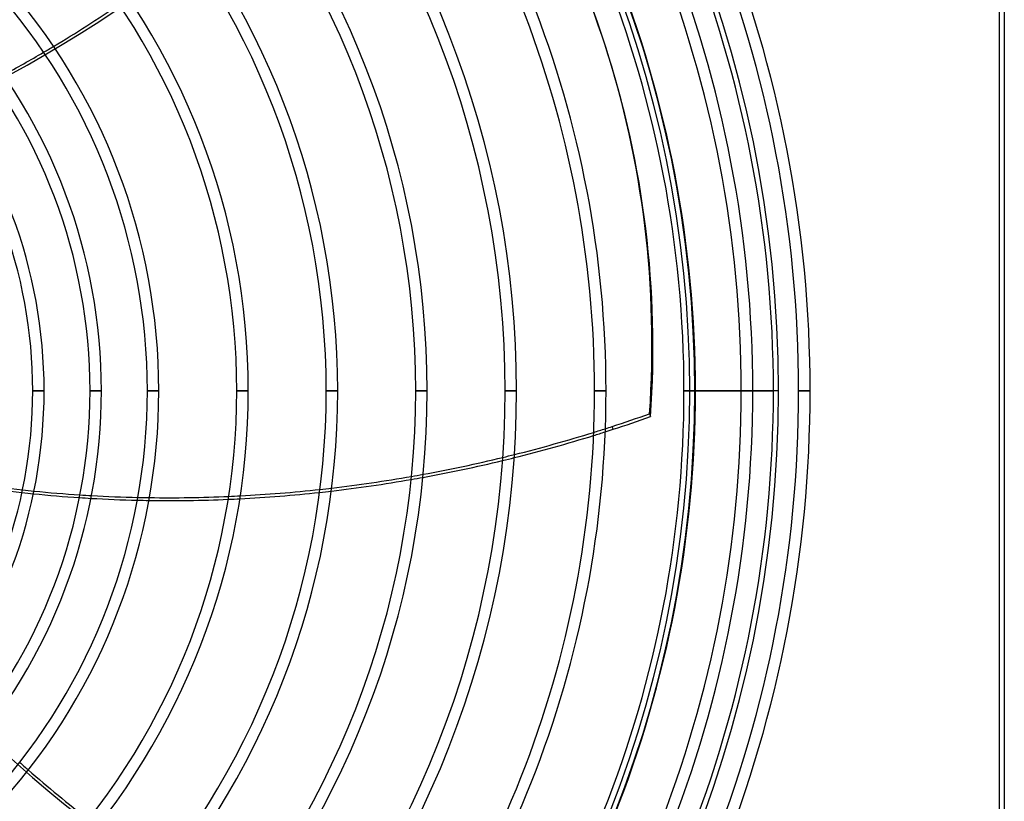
# Model space of a CAD drawing. Header units: millimetres. Extents: x -288 to 288, y -288 to 288.
# Tile 48 of 58: x 94 to 288, y -81 to 73. Entities that reach past the tile are written whole.
import ezdxf

# ---------------------------------------------------------------- set-up
doc = ezdxf.new("R2010")
doc.units = ezdxf.units.MM
doc.layers.add('MAIN-1', color=7, linetype='Continuous')
doc.layers.add('MAIN-2', color=7, linetype='Continuous')

msp = doc.modelspace()

# ---------------------------------------------------------------- linework, layer by layer
at = {"layer": 'MAIN-1'}
for p, q in [((288, 268), (288, -268)), ((209.44, 67.74), (209.26, 68.3)), ((98.76, 0), (96.5, 0)), ((110.06, 0), (107.8, 0)), ((121.36, 0), (119.1, 0)), ((138.99, 0), (136.73, 0)), ((156.62, 0), (154.36, 0)), ((174.25, 0), (171.99, 0)), ((191.87, 0), (189.61, 0)), ((209.5, 0), (207.24, 0)), ((227.13, 0), (224.87, 0)), ((227.13, 0), (236.17, 0)), ((238.43, 0), (236.17, 0)), ((238.43, 0), (242.5, 0)), ((249.73, 0), (247.47, 0)), ((218.1, -4.51), (218.28, -5.07)), ((210.89, -7.58), (210.71, -7.02))]:
    msp.add_line(p, q, dxfattribs=at)
for radius, start, end in [(249.73, 0, 43.5274), (247.47, 0, 43.43), (242.5, 0, 43.3979), (238.43, 0, 43.4096), (236.17, 0, 43.3549), (227.13, 0, 43.33), (224.87, 0, 43.2722), (207.24, 0, 43.1252), (209.5, 0, 43.1454), (191.87, 0, 42.975), (189.61, 0, 42.9509), (171.99, 0, 42.7407), (174.25, 0, 42.77), (156.62, 0, 42.5189), (154.36, 0, 42.4825), (138.99, 0, 42.204), (136.73, 0, 42.1577), (121.36, 0, 41.7974), (119.1, 0, 41.8651), (110.06, 0, 41.4682), (107.8, 0, 41.5405), (98.76, 0, 41.0635), (96.5, 0, 41.1409), (96.5, 318.8591, 0), (98.76, 318.9365, 0), (107.8, 318.4595, 0), (110.06, 318.5318, 0), (119.1, 318.1349, 0), (121.36, 318.2026, 0), (136.73, 317.8423, 0), (138.99, 317.796, 0), (154.36, 317.5175, 0), (156.62, 317.4811, 0), (171.99, 317.2593, 0), (174.25, 317.23, 0), (189.61, 317.0491, 0), (191.87, 317.025, 0), (207.24, 316.8748, 0), (209.5, 316.8546, 0), (224.87, 316.7278, 0), (227.13, 316.67, 0), (236.17, 316.6451, 0), (238.43, 316.5904, 0), (242.5, 316.6021, 0), (247.47, 316.57, 0), (249.73, 316.4726, 0)]:
    msp.add_arc((0, 0), radius, start, end, dxfattribs=at)
for centre, major_axis, start_param, end_param in [((-64.57, -20.67), (-273.83, -88.97), -3.141593, -2.827433), ((-16.68, 222.18), (-223.54, -72.63), 1.845958, 1.912442), ((-64.57, -20.67), (-273.83, -88.97), 2.827433, 3.141593), ((-16.68, 222.18), (-223.54, -72.63), 1.797205, 1.836205), ((-64.39, -21.23), (273.83, 88.97), -0.314159, 0), ((151.95, 173.82), (-223.54, -72.63), 1.570796, 1.604014), ((152.13, 173.26), (223.54, 72.63), -1.570796, -1.537579), ((152.13, 173.26), (223.54, 72.63), -1.5777, -1.570796), ((151.95, 173.82), (-223.54, -72.63), 1.564807, 1.570796), ((152.13, 173.26), (223.54, 72.63), -1.657022, -1.587917), ((151.95, 173.82), (-223.54, -72.63), 1.48555, 1.554598), ((151.95, 173.82), (-223.54, -72.63), 1.406984, 1.475444), ((152.13, 173.26), (223.54, 72.63), -1.735651, -1.667135), ((152.13, 173.26), (223.54, 72.63), -1.813839, -1.745694), ((151.95, 173.82), (-223.54, -72.63), 1.328859, 1.396949), ((152.13, 173.26), (223.54, 72.63), -2.120729, -2.080301), ((151.95, 173.82), (-223.54, -72.63), 1.022193, 1.062596), ((152.13, 173.26), (223.54, 72.63), -2.07022, -2.029981), ((151.95, 173.82), (-223.54, -72.63), 1.072671, 1.112882), ((152.13, 173.26), (223.54, 72.63), -2.019941, -1.979838), ((151.95, 173.82), (-223.54, -72.63), 1.122915, 1.162989), ((151.95, 173.82), (-223.54, -72.63), 1.172995, 1.240951), ((152.13, 173.26), (223.54, 72.63), -1.891822, -1.823843), ((151.95, 173.82), (-223.54, -72.63), 1.250938, 1.318862), ((152.13, 173.26), (223.54, 72.63), -1.969824, -1.901816), ((206.15, 84.52), (-138.15, 190.15), 1.845958, 1.912442)]:
    msp.add_ellipse(centre, major_axis=major_axis, ratio=0.809017, start_param=start_param, end_param=end_param, dxfattribs=at)
at = {"layer": 'MAIN-2'}
for p, q in [((287, 267), (287, -267)), ((96.5, 0), (98.76, 0)), ((107.8, 0), (110.06, 0)), ((119.1, 0), (121.36, 0)), ((136.73, 0), (138.99, 0)), ((154.36, 0), (156.62, 0)), ((171.99, 0), (174.25, 0)), ((189.61, 0), (191.87, 0)), ((207.24, 0), (209.5, 0)), ((224.87, 0), (227.13, 0)), ((226, 0), (227.13, 0)), ((243.5, 0), (227, 0)), ((236.17, 0), (238.43, 0)), ((236.17, 0), (238.43, 0)), ((249.73, 0), (247.47, 0)), ((249.73, 0), (247.47, 0)), ((247.47, 0), (249.73, 0)), ((247.47, 0), (249.73, 0)), ((247.47, 0), (249.73, 0))]:
    msp.add_line(p, q, dxfattribs=at)
for radius, start, end in [(243.5, 0, 180), (227, 0, 90), (226, 0, 90), (243.5, 180, 0), (227, 270, 0), (226, 270, 0)]:
    msp.add_arc((0, 0), radius, start, end, dxfattribs=at)
for centre, major_axis, start_param, end_param in [((-16.49, 221.62), (-223.54, -72.63), 1.73342, 2.280953), ((-64.39, -21.23), (273.83, 88.97), 0, 0.314159), ((-16.68, 222.18), (-223.54, -72.63), 1.836205, 1.845958), ((151.95, 173.82), (-223.54, -72.63), 1.554598, 1.564807), ((152.13, 173.26), (223.54, 72.63), -1.587917, -1.5777), ((152.13, 173.26), (223.54, 72.63), -1.667135, -1.657022), ((151.95, 173.82), (-223.54, -72.63), 1.475444, 1.48555), ((152.13, 173.26), (223.54, 72.63), -1.745694, -1.735651), ((151.95, 173.82), (-223.54, -72.63), 1.396949, 1.406984), ((151.95, 173.82), (-223.54, -72.63), 1.318862, 1.328859), ((152.13, 173.26), (223.54, 72.63), -2.080301, -2.07022), ((151.95, 173.82), (-223.54, -72.63), 1.062596, 1.072671), ((152.13, 173.26), (223.54, 72.63), -2.029981, -2.019941), ((151.95, 173.82), (-223.54, -72.63), 1.112882, 1.122915), ((151.95, 173.82), (-223.54, -72.63), 1.162989, 1.172995), ((152.13, 173.26), (223.54, 72.63), -1.901816, -1.891822), ((151.95, 173.82), (-223.54, -72.63), 1.240951, 1.250938), ((152.13, 173.26), (223.54, 72.63), -1.823843, -1.813839), ((152.13, 173.26), (223.54, 72.63), -1.979838, -1.969824), ((205.68, 84.17), (-138.15, 190.15), 1.73342, 2.280953), ((206.15, 84.52), (-138.15, 190.15), 1.836205, 1.845958)]:
    msp.add_ellipse(centre, major_axis=major_axis, ratio=0.809017, start_param=start_param, end_param=end_param, dxfattribs=at)

doc.saveas('drawing.dxf')
